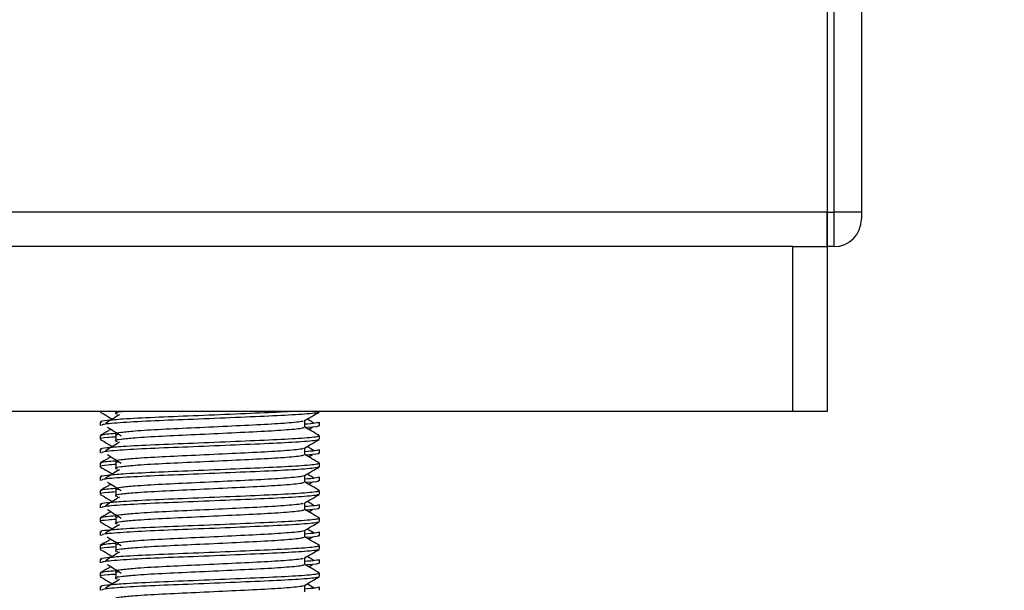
# Model space of a CAD drawing. Header units: millimetres. Extents: x 0 to 420, y 0 to 297.
# Tile 56 of 68: x 334 to 345, y 157 to 163. Entities that reach past the tile are written whole.
import ezdxf

# ---------------------------------------------------------------- set-up
doc = ezdxf.new("R2010")
doc.units = ezdxf.units.MM
doc.layers.add('QUOTE', color=174, linetype='Continuous')
doc.styles.add('SLDTEXTSTYLE3', font='TXT', dxfattribs={"width": 0.75})
doc.dimstyles.new('SLDDIMSTYLE1', dxfattribs={"dimtxt": 3, "dimasz": 3, "dimexe": 0, "dimexo": 0.0625, "dimgap": 0.75, "dimtad": 1, "dimlfac": 6.533088, "dimrnd": 1e-09, "dimzin": 12, "dimdsep": 46, "dimtxsty": 'SLDTEXTSTYLE3', "dimsah": 1, "dimcen": 0.09, "dimadec": 0, "dimazin": 3, "dimtfac": 1, "dimtdec": 3, "dimtofl": 0, "dimtmove": 0, "dimatfit": 3, "dimfxl": 0, "dimfrac": 2, "dimtolj": 1, "dimtzin": 12, "dimarcsym": 0})

# ---------------------------------------------------------------- blocks, each defined once
blk = doc.blocks.new('_D_1')
at = {"layer": 'QUOTE'}
for p, q in [((328.325, 280.224), (365.92, 280.224)), ((363.92, 142.602), (363.92, 280.224)), ((347.391, 142.602), (365.92, 142.602))]:
    blk.add_line(p, q, dxfattribs=at)
for points in [[(363.92, 280.224), (363.42, 277.224), (364.42, 277.224)], [(363.92, 142.602), (364.42, 145.602), (363.42, 145.602)]]:
    blk.add_solid(points, dxfattribs=at)
at = {"layer": 'QUOTE', "insert": (360.053, 206.426), "char_height": 3, "attachment_point": 1, "rotation": 90, "style": 'SLDTEXTSTYLE3'}
blk.add_mtext('899,1', dxfattribs=at)

msp = doc.modelspace()

# ---------------------------------------------------------------- linework, layer by layer
at = {"color": 7, "linetype": 'Continuous', "lineweight": 25}
for p, q in [((343.1621, 167.169), (343.1621, 161.0464)), ((343.2386, 161.0464), (343.2386, 167.169)), ((343.5448, 167.169), (343.5448, 161.0464)), ((343.1621, 163.4725), (343.1621, 161.0464)), ((343.1621, 161.0464), (275.8126, 161.0464)), ((343.1621, 161.0464), (343.1621, 160.6637)), ((343.1621, 161.0464), (343.2386, 161.0464)), ((343.1621, 160.6637), (343.1621, 161.0464)), ((343.5448, 161.0464), (343.2386, 161.0464)), ((343.2386, 160.6637), (343.2386, 161.0464)), ((343.5448, 161.0464), (343.5448, 160.9698)), ((342.7794, 160.6637), (329.7687, 160.6637)), ((342.7794, 158.8269), (342.7794, 160.6637)), ((342.7794, 160.6637), (343.1621, 160.6637)), ((343.2386, 160.6637), (343.1621, 160.6637)), ((343.1621, 160.6637), (343.1621, 158.8269)), ((342.7794, 158.8269), (329.7687, 158.8269)), ((335.0496, 158.8269), (335.0496, 158.8228)), ((335.2258, 158.8269), (335.2258, 158.7971)), ((337.4986, 158.8228), (337.4986, 158.8269)), ((343.1621, 158.8269), (342.7794, 158.8269)), ((335.0496, 158.708), (335.0496, 158.6698)), ((337.3329, 158.6509), (337.3329, 158.7255)), ((337.3771, 158.6269), (337.4181, 158.652)), ((337.4986, 158.6698), (337.4986, 158.708)), ((335.0496, 158.5548), (335.0496, 158.5167)), ((335.2258, 158.5675), (335.2258, 158.491)), ((337.4986, 158.5167), (337.4986, 158.5548)), ((337.3329, 158.3447), (337.3329, 158.4194)), ((335.0496, 158.4018), (335.0496, 158.3637)), ((337.3771, 158.3208), (337.4181, 158.3459)), ((337.4986, 158.3637), (337.4986, 158.4018)), ((335.0496, 158.2487), (335.0496, 158.2105)), ((335.2258, 158.2614), (335.2258, 158.1848)), ((337.4986, 158.2105), (337.4986, 158.2487)), ((335.0496, 158.0957), (335.0496, 158.0575)), ((337.3329, 158.0386), (337.3329, 158.1132)), ((337.4986, 158.0575), (337.4986, 158.0957)), ((337.3771, 158.0146), (337.4181, 158.0397)), ((335.0496, 157.9426), (335.0496, 157.9044)), ((335.2258, 157.9552), (335.2258, 157.8787)), ((337.4986, 157.9044), (337.4986, 157.9426)), ((335.0496, 157.7896), (335.0496, 157.7514)), ((337.3329, 157.7325), (337.3329, 157.8071)), ((337.4986, 157.7514), (337.4986, 157.7896)), ((335.2258, 157.6491), (335.2258, 157.5726)), ((337.3771, 157.7085), (337.4181, 157.7336)), ((335.0496, 157.6364), (335.0496, 157.5983)), ((337.4986, 157.5983), (337.4986, 157.6364)), ((335.0496, 157.4834), (335.0496, 157.4453)), ((337.3329, 157.4263), (337.3329, 157.501)), ((337.3771, 157.4024), (337.4181, 157.4274)), ((337.4986, 157.4453), (337.4986, 157.4834)), ((335.0496, 157.3303), (335.0496, 157.2921)), ((335.2258, 157.343), (335.2258, 157.2664)), ((337.4986, 157.2921), (337.4986, 157.3303)), ((335.0496, 157.1773), (335.0496, 157.1391)), ((337.3329, 157.1202), (337.3329, 157.1948)), ((337.3771, 157.0962), (337.4181, 157.1213)), ((337.4986, 157.1391), (337.4986, 157.1773)), ((335.0496, 157.0242), (335.0496, 156.986)), ((335.2258, 157.0368), (335.2258, 156.9603)), ((337.4986, 156.986), (337.4986, 157.0242)), ((337.3329, 156.8141), (337.3329, 156.8887)), ((335.0496, 156.8712), (335.0496, 156.833)), ((337.4986, 156.833), (337.4986, 156.8712))]:
    msp.add_line(p, q, dxfattribs=at)
msp.add_arc((343.2386, 160.9698), 0.3061, 270, 0, dxfattribs=at)
for points, knots in [([(337.2018, 158.8269), (337.132, 158.8227), (336.9624, 158.8124), (336.5603, 158.7965), (336.0908, 158.7762), (335.6428, 158.7593), (335.3107, 158.7419), (335.1246, 158.7253), (335.0395, 158.7153), (335.0601, 158.7093), (335.0649, 158.708)], [0, 0, 0, 0, 0.1075546, 0.2616311, 0.4200829, 0.5724514, 0.7286449, 0.8487125, 0.9647164, 1, 1, 1, 1]), ([(335.0525, 158.8197), (335.0802, 158.8037), (335.1253, 158.7776), (335.1705, 158.7514), (335.1879, 158.7413)], [0, 0, 0, 0, 0.6131696, 1, 1, 1, 1]), ([(337.484, 158.8195), (337.4831, 158.8176), (337.4791, 158.8097), (337.3209, 158.7938), (336.9973, 158.776), (336.5629, 158.7582), (336.0905, 158.738), (335.6414, 158.7211), (335.2879, 158.7021), (335.0749, 158.684), (335.0682, 158.674), (335.0654, 158.6698)], [0, 0, 0, 0, 0.0399117, 0.1661575, 0.2890582, 0.4118359, 0.5381002, 0.6595169, 0.7839817, 0.9096926, 1, 1, 1, 1]), ([(335.2654, 158.7888), (335.2393, 158.7728), (335.1871, 158.7408), (335.135, 158.7089), (335.109, 158.6929)], [0, 0, 0, 0, 0.49999, 1, 1, 1, 1]), ([(335.3463, 158.8269), (335.3254, 158.8249), (335.2525, 158.8182), (335.2023, 158.8088), (335.2309, 158.8005), (335.2437, 158.7968)], [0, 0, 0, 0, 0.182373, 0.6359785, 1, 1, 1, 1]), ([(337.3296, 158.7236), (337.3573, 158.7396), (337.4127, 158.7717), (337.468, 158.8037), (337.4957, 158.8197)], [0, 0, 0, 0, 0.4999356, 1, 1, 1, 1]), ([(335.1301, 158.652), (335.1562, 158.636), (335.2084, 158.604), (335.2605, 158.5721), (335.2865, 158.5561)], [0, 0, 0, 0, 0.50001135, 1, 1, 1, 1]), ([(337.3141, 158.7233), (337.3154, 158.7216), (337.321, 158.7139), (337.1769, 158.6982), (336.9001, 158.6803), (336.5237, 158.6625), (336.1151, 158.6423), (335.7281, 158.6254), (335.4421, 158.608), (335.2773, 158.5914), (335.2003, 158.5792), (335.2303, 158.5709), (335.2437, 158.5672)], [0, 0, 0, 0, 0.03510659, 0.15613494, 0.2739528, 0.39165273, 0.5126988, 0.62909257, 0.74841151, 0.84013452, 0.92874983, 1, 1, 1, 1]), ([(337.3146, 158.6506), (337.318, 158.6477), (337.328, 158.6388), (337.179, 158.6217), (336.8995, 158.6038), (336.5239, 158.586), (336.1151, 158.5658), (335.7281, 158.5488), (335.4421, 158.5315), (335.2773, 158.5148), (335.2003, 158.5026), (335.2303, 158.4944), (335.2437, 158.4907)], [0, 0, 0, 0, 0.059132, 0.1771634, 0.2920638, 0.4068492, 0.5248979, 0.6384095, 0.7547738, 0.8442256, 0.9306466, 1, 1, 1, 1]), ([(337.4833, 158.708), (337.484, 158.7034), (337.4852, 158.6957), (337.3771, 158.6872), (337.3329, 158.6838)], [0, 0, 0, 0, 0.5906829, 1, 1, 1, 1]), ([(337.4963, 158.5579), (337.4686, 158.5739), (337.4142, 158.6054), (337.3597, 158.637), (337.3329, 158.6524)], [0, 0, 0, 0, 0.50836813, 1, 1, 1, 1]), ([(337.4828, 158.6698), (337.4872, 158.6684), (337.5101, 158.661), (337.4512, 158.6519), (337.3443, 158.6451), (337.3362, 158.6445)], [0, 0, 0, 0, 0.1837303, 0.9385556, 1, 1, 1, 1]), ([(337.4392, 158.6929), (337.4132, 158.7089), (337.3869, 158.725), (337.3605, 158.7412), (337.3603, 158.7413)], [0, 0, 0, 0, 0.9898318, 1, 1, 1, 1]), ([(337.4774, 158.5548), (337.4812, 158.5519), (337.4927, 158.5431), (337.3205, 158.526), (336.9974, 158.5081), (336.563, 158.4903), (336.0901, 158.4701), (335.643, 158.4532), (335.3107, 158.4358), (335.1246, 158.4192), (335.0395, 158.4091), (335.0601, 158.4032), (335.0649, 158.4018)], [0, 0, 0, 0, 0.0610772, 0.1845123, 0.3046768, 0.4247211, 0.5481742, 0.6668878, 0.7885815, 0.8821287, 0.9725098, 1, 1, 1, 1]), ([(335.1711, 158.6269), (335.159, 158.6199), (335.1193, 158.5969), (335.0796, 158.5739), (335.0519, 158.5579)], [0, 0, 0, 0, 0.30333814, 1, 1, 1, 1]), ([(335.2258, 158.5414), (335.1933, 158.539), (335.0932, 158.5317), (335.0455, 158.5239), (335.057, 158.518), (335.0597, 158.5167)], [0, 0, 0, 0, 0.2705432, 0.831179, 1, 1, 1, 1]), ([(335.219, 158.5799), (335.1527, 158.5743), (335.0509, 158.5656), (335.0656, 158.5576), (335.0708, 158.5548)], [0, 0, 0, 0, 0.6510435, 1, 1, 1, 1]), ([(335.0525, 158.5136), (335.0802, 158.4976), (335.1253, 158.4714), (335.1705, 158.4453), (335.1879, 158.4352)], [0, 0, 0, 0, 0.61316957, 1, 1, 1, 1]), ([(337.484, 158.5134), (337.4831, 158.5115), (337.4791, 158.5036), (337.3209, 158.4877), (336.9973, 158.4699), (336.5629, 158.452), (336.0905, 158.4318), (335.6414, 158.4149), (335.2879, 158.396), (335.0749, 158.3779), (335.0682, 158.3679), (335.0654, 158.3637)], [0, 0, 0, 0, 0.0399117, 0.1661575, 0.2890582, 0.4118359, 0.5381002, 0.6595169, 0.7839817, 0.9096926, 1, 1, 1, 1]), ([(335.2654, 158.4826), (335.2393, 158.4666), (335.1871, 158.4347), (335.135, 158.4027), (335.109, 158.3868)], [0, 0, 0, 0, 0.49998997, 1, 1, 1, 1]), ([(337.3141, 158.4172), (337.3154, 158.4155), (337.321, 158.4078), (337.1769, 158.392), (336.9001, 158.3742), (336.5237, 158.3564), (336.1151, 158.3362), (335.7281, 158.3192), (335.4421, 158.3019), (335.2773, 158.2852), (335.2003, 158.273), (335.2303, 158.2648), (335.2437, 158.2611)], [0, 0, 0, 0, 0.03510659, 0.15613494, 0.2739528, 0.39165273, 0.5126988, 0.62909257, 0.74841151, 0.84013452, 0.92874983, 1, 1, 1, 1]), ([(337.3296, 158.4174), (337.3573, 158.4335), (337.4127, 158.4655), (337.468, 158.4976), (337.4957, 158.5136)], [0, 0, 0, 0, 0.4999356, 1, 1, 1, 1]), ([(337.4392, 158.3868), (337.4132, 158.4027), (337.3869, 158.4189), (337.3605, 158.435), (337.3603, 158.4352)], [0, 0, 0, 0, 0.9898318, 1, 1, 1, 1]), ([(335.1711, 158.3208), (335.159, 158.3138), (335.1193, 158.2908), (335.0796, 158.2678), (335.0519, 158.2518)], [0, 0, 0, 0, 0.30333814, 1, 1, 1, 1]), ([(335.1301, 158.3459), (335.1562, 158.3299), (335.2084, 158.2979), (335.2605, 158.266), (335.2865, 158.25)], [0, 0, 0, 0, 0.50001135, 1, 1, 1, 1]), ([(337.3146, 158.3445), (337.318, 158.3415), (337.328, 158.3326), (337.179, 158.3155), (336.8995, 158.2977), (336.5239, 158.2798), (336.1151, 158.2596), (335.7281, 158.2427), (335.4421, 158.2253), (335.2773, 158.2087), (335.2003, 158.1965), (335.2303, 158.1882), (335.2437, 158.1846)], [0, 0, 0, 0, 0.059132, 0.1771634, 0.2920638, 0.4068492, 0.5248979, 0.6384095, 0.7547738, 0.8442256, 0.9306466, 1, 1, 1, 1]), ([(337.4833, 158.4018), (337.484, 158.3973), (337.4852, 158.3895), (337.3771, 158.3811), (337.3329, 158.3777)], [0, 0, 0, 0, 0.5906829, 1, 1, 1, 1]), ([(337.4963, 158.2518), (337.4686, 158.2678), (337.4142, 158.2993), (337.3597, 158.3308), (337.3329, 158.3463)], [0, 0, 0, 0, 0.50836813, 1, 1, 1, 1]), ([(337.4828, 158.3637), (337.4872, 158.3622), (337.5101, 158.3549), (337.4512, 158.3458), (337.3443, 158.3389), (337.3362, 158.3384)], [0, 0, 0, 0, 0.1837303, 0.9385556, 1, 1, 1, 1]), ([(337.4774, 158.2487), (337.4812, 158.2458), (337.4927, 158.2369), (337.3205, 158.2199), (336.9974, 158.202), (336.563, 158.1842), (336.0901, 158.164), (335.643, 158.147), (335.3107, 158.1297), (335.1246, 158.113), (335.0395, 158.103), (335.0601, 158.0971), (335.0649, 158.0957)], [0, 0, 0, 0, 0.0610772, 0.1845123, 0.3046768, 0.4247211, 0.5481742, 0.6668878, 0.7885815, 0.8821287, 0.9725098, 1, 1, 1, 1]), ([(335.0525, 158.2075), (335.0802, 158.1914), (335.1253, 158.1653), (335.1705, 158.1392), (335.1879, 158.129)], [0, 0, 0, 0, 0.6131696, 1, 1, 1, 1]), ([(335.2258, 158.2353), (335.1933, 158.2329), (335.0932, 158.2256), (335.0455, 158.2178), (335.057, 158.2119), (335.0597, 158.2105)], [0, 0, 0, 0, 0.2705432, 0.831179, 1, 1, 1, 1]), ([(335.219, 158.2738), (335.1527, 158.2682), (335.0509, 158.2595), (335.0656, 158.2515), (335.0708, 158.2487)], [0, 0, 0, 0, 0.6510435, 1, 1, 1, 1]), ([(337.484, 158.2073), (337.4831, 158.2054), (337.4791, 158.1974), (337.3209, 158.1816), (336.9973, 158.1637), (336.5629, 158.1459), (336.0905, 158.1257), (335.6414, 158.1088), (335.2879, 158.0898), (335.0749, 158.0718), (335.0682, 158.0617), (335.0654, 158.0575)], [0, 0, 0, 0, 0.0399117, 0.1661575, 0.2890582, 0.4118359, 0.5381002, 0.6595169, 0.7839817, 0.9096926, 1, 1, 1, 1]), ([(337.3296, 158.1113), (337.3573, 158.1273), (337.4127, 158.1594), (337.468, 158.1914), (337.4957, 158.2075)], [0, 0, 0, 0, 0.4999356, 1, 1, 1, 1]), ([(335.2654, 158.1765), (335.2393, 158.1605), (335.1871, 158.1286), (335.135, 158.0966), (335.109, 158.0806)], [0, 0, 0, 0, 0.49999, 1, 1, 1, 1]), ([(337.3141, 158.1111), (337.3154, 158.1093), (337.321, 158.1017), (337.1769, 158.0859), (336.9001, 158.0681), (336.5237, 158.0502), (336.1151, 158.03), (335.7281, 158.0131), (335.4421, 157.9957), (335.2773, 157.9791), (335.2003, 157.9669), (335.2303, 157.9586), (335.2437, 157.955)], [0, 0, 0, 0, 0.03510659, 0.15613494, 0.2739528, 0.39165273, 0.5126988, 0.62909257, 0.74841151, 0.84013452, 0.92874983, 1, 1, 1, 1]), ([(337.4833, 158.0957), (337.484, 158.0911), (337.4852, 158.0834), (337.3771, 158.075), (337.3329, 158.0715)], [0, 0, 0, 0, 0.5906829, 1, 1, 1, 1]), ([(337.4392, 158.0806), (337.4132, 158.0966), (337.3869, 158.1127), (337.3605, 158.1289), (337.3603, 158.129)], [0, 0, 0, 0, 0.9898318, 1, 1, 1, 1]), ([(335.1711, 158.0146), (335.159, 158.0076), (335.1193, 157.9846), (335.0796, 157.9616), (335.0519, 157.9456)], [0, 0, 0, 0, 0.3033381, 1, 1, 1, 1]), ([(335.1301, 158.0397), (335.1562, 158.0237), (335.2084, 157.9918), (335.2605, 157.9598), (335.2865, 157.9438)], [0, 0, 0, 0, 0.5000113, 1, 1, 1, 1]), ([(337.3146, 158.0384), (337.318, 158.0354), (337.328, 158.0265), (337.179, 158.0094), (336.8995, 157.9915), (336.5239, 157.9737), (336.1151, 157.9535), (335.7281, 157.9366), (335.4421, 157.9192), (335.2773, 157.9026), (335.2003, 157.8904), (335.2303, 157.8821), (335.2437, 157.8784)], [0, 0, 0, 0, 0.059132, 0.1771634, 0.2920638, 0.4068492, 0.5248979, 0.6384095, 0.7547738, 0.8442256, 0.9306466, 1, 1, 1, 1]), ([(337.4963, 157.9456), (337.4686, 157.9616), (337.4142, 157.9932), (337.3597, 158.0247), (337.3329, 158.0402)], [0, 0, 0, 0, 0.5083681, 1, 1, 1, 1]), ([(337.4828, 158.0575), (337.4872, 158.0561), (337.5101, 158.0488), (337.4512, 158.0396), (337.3443, 158.0328), (337.3362, 158.0323)], [0, 0, 0, 0, 0.1837303, 0.9385556, 1, 1, 1, 1]), ([(337.4774, 157.9426), (337.4812, 157.9396), (337.4927, 157.9308), (337.3205, 157.9137), (336.9974, 157.8959), (336.563, 157.878), (336.0901, 157.8578), (335.643, 157.8409), (335.3107, 157.8235), (335.1246, 157.8069), (335.0395, 157.7969), (335.0601, 157.7909), (335.0649, 157.7896)], [0, 0, 0, 0, 0.0610772, 0.1845123, 0.3046768, 0.4247211, 0.5481742, 0.6668878, 0.7885815, 0.8821287, 0.9725098, 1, 1, 1, 1]), ([(335.0525, 157.9013), (335.0802, 157.8853), (335.1253, 157.8592), (335.1705, 157.833), (335.1879, 157.8229)], [0, 0, 0, 0, 0.6131696, 1, 1, 1, 1]), ([(335.2258, 157.9291), (335.1933, 157.9268), (335.0932, 157.9194), (335.0455, 157.9117), (335.057, 157.9058), (335.0597, 157.9044)], [0, 0, 0, 0, 0.2705432, 0.831179, 1, 1, 1, 1]), ([(335.219, 157.9677), (335.1527, 157.962), (335.0509, 157.9534), (335.0656, 157.9454), (335.0708, 157.9426)], [0, 0, 0, 0, 0.6510435, 1, 1, 1, 1]), ([(337.484, 157.9011), (337.4831, 157.8992), (337.4791, 157.8913), (337.3209, 157.8754), (336.9973, 157.8576), (336.5629, 157.8398), (336.0905, 157.8196), (335.6414, 157.8026), (335.2879, 157.7837), (335.0749, 157.7656), (335.0682, 157.7556), (335.0654, 157.7514)], [0, 0, 0, 0, 0.0399117, 0.1661575, 0.2890582, 0.4118359, 0.5381002, 0.6595169, 0.7839817, 0.9096926, 1, 1, 1, 1]), ([(335.2654, 157.8704), (335.2393, 157.8544), (335.1871, 157.8224), (335.135, 157.7905), (335.109, 157.7745)], [0, 0, 0, 0, 0.49999, 1, 1, 1, 1]), ([(337.3296, 157.8052), (337.3573, 157.8212), (337.4127, 157.8533), (337.468, 157.8853), (337.4957, 157.9013)], [0, 0, 0, 0, 0.4999356, 1, 1, 1, 1]), ([(337.3141, 157.8049), (337.3154, 157.8032), (337.321, 157.7955), (337.1769, 157.7798), (336.9001, 157.7619), (336.5237, 157.7441), (336.1151, 157.7239), (335.7281, 157.707), (335.4421, 157.6896), (335.2773, 157.673), (335.2003, 157.6608), (335.2303, 157.6525), (335.2437, 157.6488)], [0, 0, 0, 0, 0.03510659, 0.15613494, 0.2739528, 0.39165273, 0.5126988, 0.62909257, 0.74841151, 0.84013452, 0.92874983, 1, 1, 1, 1]), ([(337.4833, 157.7896), (337.484, 157.785), (337.4852, 157.7773), (337.3771, 157.7688), (337.3329, 157.7654)], [0, 0, 0, 0, 0.5906829, 1, 1, 1, 1]), ([(337.4392, 157.7745), (337.4132, 157.7905), (337.3869, 157.8066), (337.3605, 157.8227), (337.3603, 157.8229)], [0, 0, 0, 0, 0.9898318, 1, 1, 1, 1]), ([(335.1711, 157.7085), (335.159, 157.7015), (335.1193, 157.6785), (335.0796, 157.6555), (335.0519, 157.6395)], [0, 0, 0, 0, 0.3033381, 1, 1, 1, 1]), ([(335.219, 157.6615), (335.1527, 157.6559), (335.0509, 157.6472), (335.0656, 157.6392), (335.0708, 157.6364)], [0, 0, 0, 0, 0.6510435, 1, 1, 1, 1]), ([(335.1301, 157.7336), (335.1562, 157.7176), (335.2084, 157.6856), (335.2605, 157.6537), (335.2865, 157.6377)], [0, 0, 0, 0, 0.50001135, 1, 1, 1, 1]), ([(337.3146, 157.7322), (337.318, 157.7293), (337.328, 157.7204), (337.179, 157.7033), (336.8995, 157.6854), (336.5239, 157.6676), (336.1151, 157.6474), (335.7281, 157.6304), (335.4421, 157.6131), (335.2773, 157.5964), (335.2003, 157.5842), (335.2303, 157.576), (335.2437, 157.5723)], [0, 0, 0, 0, 0.059132, 0.1771634, 0.2920638, 0.4068492, 0.5248979, 0.6384095, 0.7547738, 0.8442256, 0.9306466, 1, 1, 1, 1]), ([(337.4963, 157.6395), (337.4686, 157.6555), (337.4142, 157.687), (337.3597, 157.7185), (337.3329, 157.734)], [0, 0, 0, 0, 0.5083681, 1, 1, 1, 1]), ([(337.4828, 157.7514), (337.4872, 157.75), (337.5101, 157.7426), (337.4512, 157.7335), (337.3443, 157.7267), (337.3362, 157.7261)], [0, 0, 0, 0, 0.1837303, 0.9385556, 1, 1, 1, 1]), ([(337.4774, 157.6364), (337.4812, 157.6335), (337.4927, 157.6247), (337.3205, 157.6076), (336.9974, 157.5897), (336.563, 157.5719), (336.0901, 157.5517), (335.643, 157.5348), (335.3107, 157.5174), (335.1246, 157.5008), (335.0395, 157.4907), (335.0601, 157.4848), (335.0649, 157.4834)], [0, 0, 0, 0, 0.0610772, 0.18451233, 0.30467677, 0.42472105, 0.54817425, 0.66688778, 0.78858149, 0.88212869, 0.97250981, 1, 1, 1, 1]), ([(335.0525, 157.5952), (335.0802, 157.5792), (335.1253, 157.553), (335.1705, 157.5269), (335.1879, 157.5168)], [0, 0, 0, 0, 0.6131696, 1, 1, 1, 1]), ([(335.2258, 157.623), (335.1933, 157.6206), (335.0932, 157.6133), (335.0455, 157.6055), (335.057, 157.5996), (335.0597, 157.5983)], [0, 0, 0, 0, 0.2705432, 0.831179, 1, 1, 1, 1]), ([(337.484, 157.595), (337.4831, 157.5931), (337.4791, 157.5852), (337.3209, 157.5693), (336.9973, 157.5515), (336.5629, 157.5336), (336.0905, 157.5134), (335.6414, 157.4965), (335.2879, 157.4776), (335.0749, 157.4595), (335.0682, 157.4495), (335.0654, 157.4453)], [0, 0, 0, 0, 0.03991172, 0.16615754, 0.28905819, 0.41183595, 0.53810024, 0.65951695, 0.7839817, 0.90969264, 1, 1, 1, 1]), ([(335.2654, 157.5642), (335.2393, 157.5482), (335.1871, 157.5163), (335.135, 157.4843), (335.109, 157.4684)], [0, 0, 0, 0, 0.49999, 1, 1, 1, 1]), ([(337.3296, 157.499), (337.3573, 157.5151), (337.4127, 157.5471), (337.468, 157.5792), (337.4957, 157.5952)], [0, 0, 0, 0, 0.4999356, 1, 1, 1, 1]), ([(335.1301, 157.4274), (335.1562, 157.4115), (335.2084, 157.3795), (335.2605, 157.3475), (335.2865, 157.3316)], [0, 0, 0, 0, 0.5000113, 1, 1, 1, 1]), ([(337.3141, 157.4988), (337.3154, 157.4971), (337.321, 157.4894), (337.1769, 157.4736), (336.9001, 157.4558), (336.5237, 157.438), (336.1151, 157.4178), (335.7281, 157.4008), (335.4421, 157.3835), (335.2773, 157.3668), (335.2003, 157.3546), (335.2303, 157.3464), (335.2437, 157.3427)], [0, 0, 0, 0, 0.03510659, 0.15613494, 0.2739528, 0.39165273, 0.5126988, 0.62909257, 0.74841151, 0.84013452, 0.92874983, 1, 1, 1, 1]), ([(337.4833, 157.4834), (337.484, 157.4789), (337.4852, 157.4711), (337.3771, 157.4627), (337.3329, 157.4593)], [0, 0, 0, 0, 0.5906829, 1, 1, 1, 1]), ([(337.4963, 157.3334), (337.4686, 157.3494), (337.4142, 157.3809), (337.3597, 157.4124), (337.3329, 157.4279)], [0, 0, 0, 0, 0.5083681, 1, 1, 1, 1]), ([(337.4828, 157.4453), (337.4872, 157.4438), (337.5101, 157.4365), (337.4512, 157.4274), (337.3443, 157.4205), (337.3362, 157.42)], [0, 0, 0, 0, 0.1837303, 0.9385556, 1, 1, 1, 1]), ([(337.4392, 157.4684), (337.4132, 157.4843), (337.3869, 157.5005), (337.3605, 157.5166), (337.3603, 157.5168)], [0, 0, 0, 0, 0.9898318, 1, 1, 1, 1]), ([(337.4774, 157.3303), (337.4812, 157.3274), (337.4927, 157.3185), (337.3205, 157.3015), (336.9974, 157.2836), (336.563, 157.2658), (336.0901, 157.2456), (335.643, 157.2286), (335.3107, 157.2113), (335.1246, 157.1946), (335.0395, 157.1846), (335.0601, 157.1787), (335.0649, 157.1773)], [0, 0, 0, 0, 0.0610772, 0.18451233, 0.30467677, 0.42472105, 0.54817425, 0.66688778, 0.78858149, 0.88212869, 0.97250981, 1, 1, 1, 1]), ([(335.1711, 157.4024), (335.159, 157.3954), (335.1193, 157.3724), (335.0796, 157.3494), (335.0519, 157.3334)], [0, 0, 0, 0, 0.30333814, 1, 1, 1, 1]), ([(335.219, 157.3554), (335.1527, 157.3498), (335.0509, 157.3411), (335.0656, 157.3331), (335.0708, 157.3303)], [0, 0, 0, 0, 0.6510435, 1, 1, 1, 1]), ([(337.3146, 157.4261), (337.318, 157.4231), (337.328, 157.4142), (337.179, 157.3971), (336.8995, 157.3793), (336.5239, 157.3614), (336.1151, 157.3412), (335.7281, 157.3243), (335.4421, 157.3069), (335.2773, 157.2903), (335.2003, 157.2781), (335.2303, 157.2698), (335.2437, 157.2662)], [0, 0, 0, 0, 0.059132, 0.1771634, 0.2920638, 0.4068492, 0.5248979, 0.6384095, 0.7547738, 0.8442256, 0.9306466, 1, 1, 1, 1]), ([(335.0525, 157.2891), (335.0802, 157.273), (335.1253, 157.2469), (335.1705, 157.2208), (335.1879, 157.2106)], [0, 0, 0, 0, 0.6131696, 1, 1, 1, 1]), ([(335.2258, 157.3169), (335.1933, 157.3145), (335.0932, 157.3072), (335.0455, 157.2994), (335.057, 157.2935), (335.0597, 157.2921)], [0, 0, 0, 0, 0.2705432, 0.831179, 1, 1, 1, 1]), ([(337.484, 157.2888), (337.4831, 157.287), (337.4791, 157.279), (337.3209, 157.2632), (336.9973, 157.2453), (336.5629, 157.2275), (336.0905, 157.2073), (335.6414, 157.1904), (335.2879, 157.1714), (335.0749, 157.1534), (335.0682, 157.1433), (335.0654, 157.1391)], [0, 0, 0, 0, 0.0399117, 0.1661575, 0.2890582, 0.4118359, 0.5381002, 0.6595169, 0.7839817, 0.9096926, 1, 1, 1, 1]), ([(335.2654, 157.2581), (335.2393, 157.2421), (335.1871, 157.2102), (335.135, 157.1782), (335.109, 157.1622)], [0, 0, 0, 0, 0.49999, 1, 1, 1, 1]), ([(337.3296, 157.1929), (337.3573, 157.2089), (337.4127, 157.241), (337.468, 157.273), (337.4957, 157.2891)], [0, 0, 0, 0, 0.49993563, 1, 1, 1, 1]), ([(337.4392, 157.1622), (337.4132, 157.1782), (337.3869, 157.1943), (337.3605, 157.2105), (337.3603, 157.2106)], [0, 0, 0, 0, 0.9898318, 1, 1, 1, 1]), ([(335.1301, 157.1213), (335.1562, 157.1053), (335.2084, 157.0734), (335.2605, 157.0414), (335.2865, 157.0254)], [0, 0, 0, 0, 0.5000113, 1, 1, 1, 1]), ([(337.3141, 157.1927), (337.3154, 157.1909), (337.321, 157.1832), (337.1769, 157.1675), (336.9001, 157.1497), (336.5237, 157.1318), (336.1151, 157.1116), (335.7281, 157.0947), (335.4421, 157.0773), (335.2773, 157.0607), (335.2003, 157.0485), (335.2303, 157.0402), (335.2437, 157.0366)], [0, 0, 0, 0, 0.03510659, 0.15613494, 0.2739528, 0.39165273, 0.5126988, 0.62909257, 0.74841151, 0.84013452, 0.92874983, 1, 1, 1, 1]), ([(337.3146, 157.12), (337.318, 157.117), (337.328, 157.1081), (337.179, 157.091), (336.8995, 157.0731), (336.5239, 157.0553), (336.1151, 157.0351), (335.7281, 157.0182), (335.4421, 157.0008), (335.2773, 156.9842), (335.2003, 156.972), (335.2303, 156.9637), (335.2437, 156.96)], [0, 0, 0, 0, 0.059132, 0.1771634, 0.2920638, 0.4068492, 0.5248979, 0.6384095, 0.7547738, 0.8442256, 0.9306466, 1, 1, 1, 1]), ([(337.4833, 157.1773), (337.484, 157.1727), (337.4852, 157.165), (337.3771, 157.1566), (337.3329, 157.1531)], [0, 0, 0, 0, 0.5906829, 1, 1, 1, 1]), ([(337.4963, 157.0272), (337.4686, 157.0432), (337.4142, 157.0748), (337.3597, 157.1063), (337.3329, 157.1218)], [0, 0, 0, 0, 0.5083681, 1, 1, 1, 1]), ([(337.4828, 157.1391), (337.4872, 157.1377), (337.5101, 157.1304), (337.4512, 157.1212), (337.3443, 157.1144), (337.3362, 157.1139)], [0, 0, 0, 0, 0.1837303, 0.93855559, 1, 1, 1, 1]), ([(337.4774, 157.0242), (337.4812, 157.0212), (337.4927, 157.0124), (337.3205, 156.9953), (336.9974, 156.9775), (336.563, 156.9596), (336.0901, 156.9394), (335.643, 156.9225), (335.3107, 156.9051), (335.1246, 156.8885), (335.0395, 156.8785), (335.0601, 156.8725), (335.0649, 156.8712)], [0, 0, 0, 0, 0.0610772, 0.1845123, 0.3046768, 0.4247211, 0.5481742, 0.6668878, 0.7885815, 0.8821287, 0.9725098, 1, 1, 1, 1]), ([(335.1711, 157.0962), (335.159, 157.0892), (335.1193, 157.0662), (335.0796, 157.0432), (335.0519, 157.0272)], [0, 0, 0, 0, 0.3033381, 1, 1, 1, 1]), ([(335.2258, 157.0107), (335.1933, 157.0084), (335.0932, 157.001), (335.0455, 156.9933), (335.057, 156.9874), (335.0597, 156.986)], [0, 0, 0, 0, 0.2705432, 0.831179, 1, 1, 1, 1]), ([(335.219, 157.0493), (335.1527, 157.0436), (335.0509, 157.035), (335.0656, 157.027), (335.0708, 157.0242)], [0, 0, 0, 0, 0.6510435, 1, 1, 1, 1]), ([(335.0525, 156.9829), (335.0802, 156.9669), (335.1253, 156.9408), (335.1705, 156.9146), (335.1879, 156.9045)], [0, 0, 0, 0, 0.6131696, 1, 1, 1, 1]), ([(337.484, 156.9827), (337.4831, 156.9808), (337.4791, 156.9729), (337.3209, 156.957), (336.9973, 156.9392), (336.5629, 156.9214), (336.0905, 156.9012), (335.6414, 156.8842), (335.2879, 156.8653), (335.0749, 156.8472), (335.0682, 156.8372), (335.0654, 156.833)], [0, 0, 0, 0, 0.03991172, 0.16615754, 0.28905819, 0.41183595, 0.53810024, 0.65951695, 0.7839817, 0.90969264, 1, 1, 1, 1]), ([(335.2654, 156.952), (335.2393, 156.936), (335.1871, 156.904), (335.135, 156.8721), (335.109, 156.8561)], [0, 0, 0, 0, 0.49999, 1, 1, 1, 1]), ([(337.3141, 156.8865), (337.3154, 156.8848), (337.321, 156.8771), (337.1769, 156.8614), (336.9001, 156.8435), (336.5237, 156.8257), (336.1151, 156.8055), (335.7281, 156.7886), (335.4421, 156.7712), (335.2773, 156.7546), (335.2003, 156.7423), (335.2303, 156.7341), (335.2437, 156.7304)], [0, 0, 0, 0, 0.03510659, 0.15613494, 0.2739528, 0.39165273, 0.5126988, 0.62909257, 0.74841151, 0.84013452, 0.92874983, 1, 1, 1, 1]), ([(337.3296, 156.8868), (337.3573, 156.9028), (337.4127, 156.9349), (337.468, 156.9669), (337.4957, 156.9829)], [0, 0, 0, 0, 0.4999356, 1, 1, 1, 1]), ([(337.4392, 156.8561), (337.4132, 156.8721), (337.3869, 156.8882), (337.3605, 156.9043), (337.3603, 156.9045)], [0, 0, 0, 0, 0.9898318, 1, 1, 1, 1]), ([(337.4833, 156.8712), (337.484, 156.8666), (337.4852, 156.8588), (337.3771, 156.8504), (337.3329, 156.847)], [0, 0, 0, 0, 0.5906829, 1, 1, 1, 1])]:
    msp.add_open_spline(points, degree=3, knots=knots, dxfattribs=at)

# ---------------------------------------------------------------- dimensions: what is measured, and where the dimension line sits
at = {"layer": 'QUOTE'}
dim = msp.add_linear_dim(base=(363.9198, 280.2243), p1=(345.391, 142.6018), p2=(326.3247, 280.2243), angle=90, dimstyle='SLDDIMSTYLE1', dxfattribs=at)
dim.commit()
dim.dimension.update_dxf_attribs({"geometry": '_D_1', "text_midpoint": (363.9198, 211.4131), "dimtype": 160})

doc.saveas('drawing.dxf')
